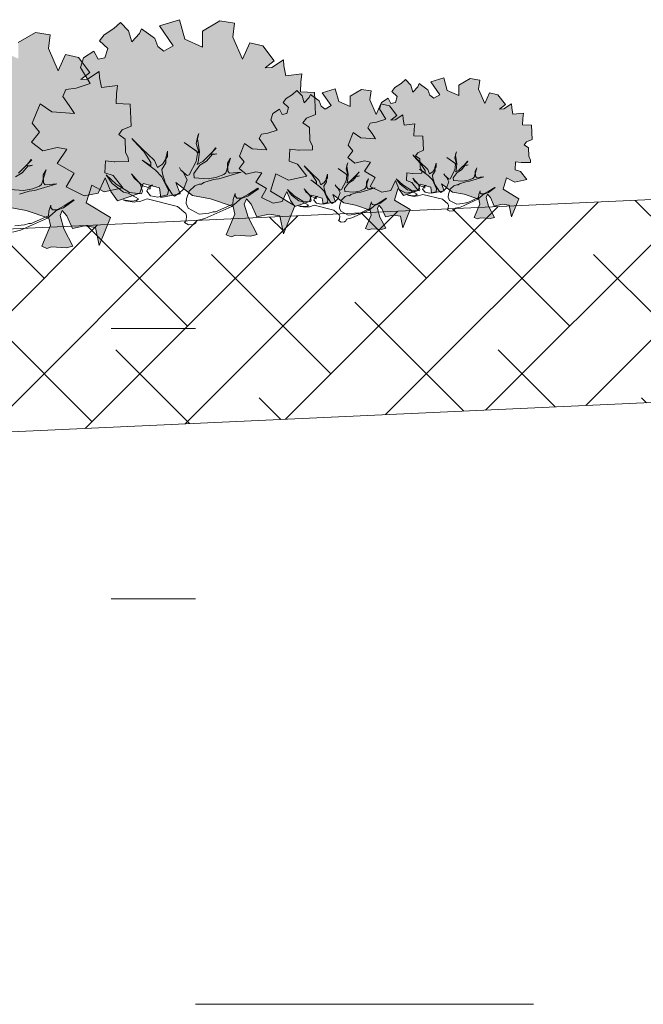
# Model space of a CAD drawing. Header units: metres. Extents: x 92403 to 95147, y 464428 to 465602.
# Tile 79 of 256: x 92442.26 to 92444.11, y 465157.86 to 465160.78. Entities that reach past the tile are written whole.
import ezdxf

# ---------------------------------------------------------------- set-up
doc = ezdxf.new("R2010")
doc.units = ezdxf.units.M
doc.linetypes.add('AL-NAP_LIJN', pattern=[15.25, 12, -1.5, 0.25, -1.5])
doc.linetypes.add('XX-AFBREEK', pattern=[7, 4, -1, 1, -1])
doc.layers.add('N-RO-GR-GROENSTROOK-A', color=7, linetype='CONTINUOUS', lineweight=0, true_color=0x5de817, transparency=0.7)
for name, color, linetype, lineweight in [('N-WE-GR-GRAS-A', 62, 'CONTINUOUS', 18), ('N-WE-VH-VERHARDING_FUNDERING-A-50', 252, 'CONTINUOUS', 18), ('X-XX-AL-AFBREEKLIJN-G', 7, 'XX-AFBREEK', 18), ('X-XX-AL-NAP-G', 7, 'AL-NAP_LIJN', 18), ('X-XX-AL-RMB - profiel', 7, 'CONTINUOUS', 9)]:
    doc.layers.add(name, color=color, linetype=linetype, lineweight=lineweight)

msp = doc.modelspace()

# ---------------------------------------------------------------- hatches: boundary and pattern name
at = {"layer": 'N-RO-GR-GROENSTROOK-A', "transparency": 33554508}
h = msp.add_hatch(color=256, dxfattribs=at)
h.dxf.hatch_style = 1
h.paths.add_polyline_path([(92442.771891, 465160.259046), (92442.825071, 465160.248911), (92442.891949, 465160.225905), (92442.897325, 465160.20391), (92442.870981, 465160.142797), (92442.88626, 465160.136211), (92442.90002, 465160.140937), (92442.943578, 465160.138147), (92442.962993, 465160.143631), (92442.935987, 465160.194705), (92442.925016, 465160.233536), (92442.931602, 465160.248815), (92442.945192, 465160.233366), (92442.961817, 465160.195293), (92442.998201, 465160.203055), (92443.030446, 465160.198747), (92443.040486, 465160.145396), (92443.074288, 465160.228455), (92443.002753, 465160.271519), (92443.018709, 465160.323356), (92443.055855, 465160.303811), (92443.110453, 465160.315714), (92443.082325, 465160.351983), (92443.05798, 465160.360598), (92443.05947, 465160.39615), (92443.084956, 465160.393189), (92443.087021, 465160.39295), (92443.127251, 465160.393833), (92443.127017, 465160.404474), (92443.119309, 465160.421531), (92443.118058, 465160.459948), (92443.098616, 465160.473856), (92443.108808, 465160.487439), (92443.135543, 465160.498627), (92443.132284, 465160.563576), (92443.091005, 465160.565306), (92443.092216, 465160.594192), (92443.095057, 465160.618558), (92443.047479, 465160.612696), (92443.041713, 465160.64266), (92443.04063, 465160.66025), (92443.006375, 465160.637201), (92442.986314, 465160.63634), (92443.013449, 465160.657069), (92442.97942, 465160.701442), (92442.941066, 465160.710905), (92442.919768, 465160.661911), (92442.891066, 465160.727927), (92442.896161, 465160.768827), (92442.852765, 465160.775883), (92442.801567, 465160.745688), (92442.801142, 465160.698307), (92442.748803, 465160.721581), (92442.733532, 465160.779178), (92442.674237, 465160.760582), (92442.714691, 465160.70193), (92442.686703, 465160.685688), (92442.668818, 465160.699531), (92442.660204, 465160.723592), (92442.655154, 465160.727208), (92442.621098, 465160.752334), (92442.614541, 465160.738599), (92442.592449, 465160.714123), (92442.582347, 465160.746102), (92442.558929, 465160.770652), (92442.538951, 465160.753158), (92442.510069, 465160.734204), (92442.496841, 465160.716428), (92442.520584, 465160.693436), (92442.51244, 465160.666673), (92442.491972, 465160.662294), (92442.479977, 465160.686365), (92442.449245, 465160.666703), (92442.440208, 465160.637228), (92442.468936, 465160.590459), (92442.427, 465160.576504), (92442.397185, 465160.572516), (92442.387477, 465160.551843), (92442.406631, 465160.524853), (92442.422293, 465160.501414), (92442.354865, 465160.505942), (92442.32077, 465160.530153), (92442.297548, 465160.472467), (92442.318292, 465160.446196), (92442.295203, 465160.416525), (92442.328183, 465160.390527), (92442.371533, 465160.401018), (92442.399391, 465160.39553), (92442.371373, 465160.353757), (92442.420897, 465160.325364), (92442.39811, 465160.284289), (92442.450566, 465160.257605), (92442.491984, 465160.265428), (92442.5134, 465160.311013), (92442.529924, 465160.270909), (92442.549813, 465160.24284), (92442.615779, 465160.265477), (92442.625557, 465160.294004), (92442.674185, 465160.281492), (92442.677426, 465160.253336), (92442.734829, 465160.264024), (92442.722168, 465160.297026), (92442.771904, 465160.259062)])
h = msp.add_hatch(color=256, dxfattribs=at)
h.dxf.hatch_style = 1
h.paths.add_polyline_path([(92442.226379, 465160.224613), (92442.279559, 465160.214478), (92442.346436, 465160.191472), (92442.351813, 465160.169477), (92442.325469, 465160.108364), (92442.340747, 465160.101778), (92442.354508, 465160.106504), (92442.398065, 465160.103714), (92442.417481, 465160.109198), (92442.390474, 465160.160272), (92442.379504, 465160.199104), (92442.38609, 465160.214382), (92442.399679, 465160.198933), (92442.416305, 465160.16086), (92442.452688, 465160.168622), (92442.484934, 465160.164314), (92442.494973, 465160.110963), (92442.528775, 465160.194022), (92442.457241, 465160.237086), (92442.473197, 465160.288923), (92442.510342, 465160.269378), (92442.564941, 465160.281281), (92442.536813, 465160.31755), (92442.512468, 465160.326165), (92442.513957, 465160.361717), (92442.539444, 465160.358756), (92442.541509, 465160.358517), (92442.581738, 465160.3594), (92442.581504, 465160.370041), (92442.573797, 465160.387098), (92442.572546, 465160.425515), (92442.553103, 465160.439423), (92442.563295, 465160.453006), (92442.590031, 465160.464194), (92442.586771, 465160.529143), (92442.545493, 465160.530873), (92442.546703, 465160.559759), (92442.549545, 465160.584125), (92442.501967, 465160.578263), (92442.496201, 465160.608227), (92442.495117, 465160.625818), (92442.460863, 465160.602768), (92442.440801, 465160.601907), (92442.467937, 465160.622636), (92442.433907, 465160.667009), (92442.395554, 465160.676472), (92442.374255, 465160.627478), (92442.345554, 465160.693494), (92442.350649, 465160.734394), (92442.307253, 465160.74145), (92442.256054, 465160.711255), (92442.255629, 465160.663874), (92442.20329, 465160.687148), (92442.18802, 465160.744745), (92442.128725, 465160.726149), (92442.169178, 465160.667497), (92442.14119, 465160.651256), (92442.123306, 465160.665099), (92442.114691, 465160.689159), (92442.109642, 465160.692775), (92442.075585, 465160.717901), (92442.069028, 465160.704166), (92442.046937, 465160.67969), (92442.036834, 465160.711669), (92442.013417, 465160.736219), (92441.993438, 465160.718725), (92441.964557, 465160.699772), (92441.951329, 465160.681995), (92441.975071, 465160.659003), (92441.966928, 465160.63224), (92441.946459, 465160.627861), (92441.934465, 465160.651932), (92441.903733, 465160.63227), (92441.894695, 465160.602796), (92441.923424, 465160.556026), (92441.881488, 465160.542071), (92441.851673, 465160.538083), (92441.841964, 465160.51741), (92441.861119, 465160.49042), (92441.876781, 465160.466981), (92441.809353, 465160.471509), (92441.775258, 465160.49572), (92441.752035, 465160.438034), (92441.77278, 465160.411764), (92441.749691, 465160.382092), (92441.78267, 465160.356094), (92441.826021, 465160.366586), (92441.853878, 465160.361097), (92441.825861, 465160.319325), (92441.875384, 465160.290931), (92441.852597, 465160.249856), (92441.905053, 465160.223173), (92441.946472, 465160.230995), (92441.967887, 465160.27658), (92441.984411, 465160.236476), (92442.004301, 465160.208408), (92442.070266, 465160.231045), (92442.080044, 465160.259572), (92442.128673, 465160.247059), (92442.131914, 465160.218903), (92442.189317, 465160.229591), (92442.176656, 465160.262593), (92442.226391, 465160.224629)])
h = msp.add_hatch(color=256, dxfattribs=at)
h.dxf.hatch_style = 1
h.paths.add_polyline_path([(92443.54084, 465160.26909), (92443.575418, 465160.2625), (92443.618901, 465160.247542), (92443.622397, 465160.233241), (92443.605268, 465160.193505), (92443.615202, 465160.189222), (92443.624149, 465160.192295), (92443.65247, 465160.190481), (92443.665095, 465160.194047), (92443.647535, 465160.227255), (92443.640402, 465160.252504), (92443.644684, 465160.262438), (92443.65352, 465160.252393), (92443.66433, 465160.227638), (92443.687987, 465160.232685), (92443.708953, 465160.229884), (92443.71548, 465160.195195), (92443.737459, 465160.2492), (92443.690947, 465160.2772), (92443.701321, 465160.310904), (92443.725473, 465160.298196), (92443.760973, 465160.305936), (92443.742685, 465160.329518), (92443.726855, 465160.335119), (92443.727824, 465160.358235), (92443.744395, 465160.35631), (92443.745738, 465160.356154), (92443.771895, 465160.356729), (92443.771743, 465160.363647), (92443.766731, 465160.374738), (92443.765918, 465160.399717), (92443.753277, 465160.40876), (92443.759903, 465160.417592), (92443.777287, 465160.424866), (92443.775167, 465160.467096), (92443.748328, 465160.468221), (92443.749115, 465160.487003), (92443.750963, 465160.502845), (92443.720028, 465160.499034), (92443.716278, 465160.518516), (92443.715574, 465160.529954), (92443.693302, 465160.514967), (92443.680258, 465160.514407), (92443.697901, 465160.527885), (92443.675775, 465160.556736), (92443.650837, 465160.56289), (92443.636989, 465160.531034), (92443.618327, 465160.573957), (92443.62164, 465160.600551), (92443.593424, 465160.605139), (92443.560135, 465160.585505), (92443.559858, 465160.554698), (92443.525828, 465160.569831), (92443.515899, 465160.607281), (92443.477345, 465160.59519), (92443.503648, 465160.557054), (92443.48545, 465160.546494), (92443.473821, 465160.555495), (92443.46822, 465160.571139), (92443.464937, 465160.57349), (92443.442794, 465160.589827), (92443.43853, 465160.580896), (92443.424166, 465160.564982), (92443.417598, 465160.585775), (92443.402371, 465160.601737), (92443.389382, 465160.590363), (92443.370603, 465160.578039), (92443.362002, 465160.566481), (92443.377439, 465160.551531), (92443.372144, 465160.53413), (92443.358836, 465160.531282), (92443.351037, 465160.546934), (92443.331055, 465160.534149), (92443.325179, 465160.514985), (92443.343858, 465160.484575), (92443.316591, 465160.475502), (92443.297205, 465160.472909), (92443.290893, 465160.459467), (92443.303347, 465160.441918), (92443.31353, 465160.426678), (92443.269689, 465160.429622), (92443.24752, 465160.445364), (92443.232421, 465160.407857), (92443.245909, 465160.390776), (92443.230896, 465160.371483), (92443.25234, 465160.354579), (92443.280526, 465160.361401), (92443.298639, 465160.357832), (92443.280422, 465160.330672), (92443.312623, 465160.31221), (92443.297806, 465160.285503), (92443.331913, 465160.268154), (92443.358844, 465160.27324), (92443.372768, 465160.302879), (92443.383512, 465160.276803), (92443.396444, 465160.258553), (92443.439335, 465160.273272), (92443.445693, 465160.29182), (92443.477311, 465160.283684), (92443.479418, 465160.265377), (92443.516742, 465160.272327), (92443.50851, 465160.293785), (92443.540848, 465160.269101)])
h = msp.add_hatch(color=256, dxfattribs=at)
h.dxf.hatch_style = 1
h.paths.add_polyline_path([(92443.219278, 465160.236745), (92443.253856, 465160.230155), (92443.297339, 465160.215197), (92443.300835, 465160.200896), (92443.283706, 465160.16116), (92443.293641, 465160.156878), (92443.302587, 465160.159951), (92443.330909, 465160.158136), (92443.343533, 465160.161703), (92443.325973, 465160.194911), (92443.31884, 465160.220159), (92443.323122, 465160.230093), (92443.331958, 465160.220048), (92443.342768, 465160.195293), (92443.366425, 465160.20034), (92443.387391, 465160.197539), (92443.393919, 465160.16285), (92443.415897, 465160.216855), (92443.369385, 465160.244856), (92443.379759, 465160.27856), (92443.403911, 465160.265851), (92443.439411, 465160.273591), (92443.421123, 465160.297173), (92443.405293, 465160.302774), (92443.406262, 465160.32589), (92443.422833, 465160.323966), (92443.424176, 465160.32381), (92443.450333, 465160.324384), (92443.450181, 465160.331303), (92443.445169, 465160.342394), (92443.444356, 465160.367372), (92443.431715, 465160.376415), (92443.438341, 465160.385247), (92443.455725, 465160.392521), (92443.453606, 465160.434751), (92443.426766, 465160.435876), (92443.427553, 465160.454658), (92443.429401, 465160.470501), (92443.398466, 465160.466689), (92443.394717, 465160.486172), (92443.394012, 465160.497609), (92443.37174, 465160.482622), (92443.358696, 465160.482062), (92443.376339, 465160.49554), (92443.354213, 465160.524392), (92443.329276, 465160.530545), (92443.315427, 465160.498689), (92443.296766, 465160.541613), (92443.300078, 465160.568206), (92443.271862, 465160.572794), (92443.238573, 465160.553161), (92443.238296, 465160.522354), (92443.204266, 465160.537486), (92443.194337, 465160.574936), (92443.155783, 465160.562845), (92443.182086, 465160.524709), (92443.163888, 465160.514149), (92443.15226, 465160.52315), (92443.146659, 465160.538794), (92443.143375, 465160.541145), (92443.121232, 465160.557482), (92443.116968, 465160.548551), (92443.102605, 465160.532637), (92443.096036, 465160.55343), (92443.080809, 465160.569392), (92443.06782, 465160.558018), (92443.049041, 465160.545694), (92443.04044, 465160.534136), (92443.055877, 465160.519186), (92443.050583, 465160.501785), (92443.037274, 465160.498938), (92443.029475, 465160.514589), (92443.009493, 465160.501805), (92443.003617, 465160.48264), (92443.022296, 465160.452231), (92442.995029, 465160.443157), (92442.975644, 465160.440564), (92442.969331, 465160.427122), (92442.981785, 465160.409573), (92442.991969, 465160.394333), (92442.948127, 465160.397277), (92442.925958, 465160.41302), (92442.910859, 465160.375512), (92442.924347, 465160.358431), (92442.909334, 465160.339139), (92442.930778, 465160.322235), (92442.958965, 465160.329056), (92442.977078, 465160.325488), (92442.95886, 465160.298327), (92442.991061, 465160.279865), (92442.976245, 465160.253158), (92443.010351, 465160.235809), (92443.037282, 465160.240895), (92443.051206, 465160.270534), (92443.06195, 465160.244458), (92443.074882, 465160.226208), (92443.117773, 465160.240927), (92443.124131, 465160.259475), (92443.155749, 465160.25134), (92443.157857, 465160.233033), (92443.19518, 465160.239982), (92443.186948, 465160.26144), (92443.219286, 465160.236756)])
at = {"layer": 'N-WE-VH-VERHARDING_FUNDERING-A-50'}
h = msp.add_hatch(dxfattribs=at)
h.set_pattern_fill('TEELAARDE', color=36, scale=0.2)
h.set_pattern_definition([(45, (0, 0), (-0.14142135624, 0.14142135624), []), (135, (0, 0), (-0.42426406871, 0.14142135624), [0.5, -0.3])])
h.paths.add_polyline_path([(92448.360369, 465160.318654), (92448.360369, 465160.188638), (92448.160369, 465160.185483), (92448.160369, 465159.715424), (92444.322317, 465159.654757), (92441.976219, 465159.547696), (92438.954113, 465159.536827), (92436.117246, 465159.606072), (92436.117246, 465159.738388), (92436.487967, 465159.745802), (92436.487967, 465159.91088), (92436.433058, 465159.91088), (92436.238058, 465160.10588), (92436.138058, 465160.10588), (92436.138058, 465160.20588), (92438.136717, 465160.155135), (92438.959699, 465160.136851), (92441.961458, 465160.147647), (92444.30389, 465160.254541), (92446.673889, 465160.292047)])

# ---------------------------------------------------------------- linework, layer by layer
at = {"layer": 'N-WE-GR-GRAS-A', "flags": 128}
msp.add_lwpolyline([(92436.132432, 465160.20588), (92438.136717, 465160.155135), (92438.959699, 465160.136851), (92441.961458, 465160.147647), (92444.30389, 465160.254541), (92446.673889, 465160.292047), (92448.360369, 465160.318654)], dxfattribs=at)
at = {"layer": 'X-XX-AL-AFBREEKLIJN-G', "color": 251, "flags": 128}
msp.add_lwpolyline([(92455.780853, 465157.864594), (92425.957967, 465157.864594)], dxfattribs=at)
at = {"layer": 'X-XX-AL-NAP-G', "color": 142, "flags": 128}
for points in [[(92456.280853, 465159.864594), (92424.856294, 465159.864594)], [(92456.280853, 465159.064594), (92424.856294, 465159.064594)]]:
    msp.add_lwpolyline(points, dxfattribs=at)
at = {"layer": 'X-XX-AL-RMB - profiel', "color": 251}
for points in [[(92442.771891, 465160.259046), (92442.825071, 465160.248911), (92442.891949, 465160.225905), (92442.897325, 465160.20391), (92442.870981, 465160.142797), (92442.88626, 465160.136211), (92442.90002, 465160.140937), (92442.943578, 465160.138147), (92442.962993, 465160.143631), (92442.935987, 465160.194705), (92442.925016, 465160.233536), (92442.931602, 465160.248815), (92442.945192, 465160.233366), (92442.961817, 465160.195293), (92442.998201, 465160.203055), (92443.030446, 465160.198747), (92443.040486, 465160.145396), (92443.074288, 465160.228455), (92443.002753, 465160.271519), (92443.018709, 465160.323356), (92443.055855, 465160.303811), (92443.110453, 465160.315714), (92443.082325, 465160.351983), (92443.05798, 465160.360598), (92443.05947, 465160.39615), (92443.084956, 465160.393189), (92443.087021, 465160.39295), (92443.127251, 465160.393833), (92443.127017, 465160.404474), (92443.119309, 465160.421531), (92443.118058, 465160.459948), (92443.098616, 465160.473856), (92443.108808, 465160.487439), (92443.135543, 465160.498627), (92443.132284, 465160.563576), (92443.091005, 465160.565306), (92443.092216, 465160.594192), (92443.095057, 465160.618558), (92443.047479, 465160.612696), (92443.041713, 465160.64266), (92443.04063, 465160.66025), (92443.006375, 465160.637201), (92442.986314, 465160.63634), (92443.013449, 465160.657069), (92442.97942, 465160.701442), (92442.941066, 465160.710905), (92442.919768, 465160.661911), (92442.891066, 465160.727927), (92442.896161, 465160.768827), (92442.852765, 465160.775883), (92442.801567, 465160.745688), (92442.801142, 465160.698307), (92442.748803, 465160.721581), (92442.733532, 465160.779178), (92442.674237, 465160.760582), (92442.714691, 465160.70193), (92442.686703, 465160.685688), (92442.668818, 465160.699531), (92442.660204, 465160.723592), (92442.655154, 465160.727208), (92442.621098, 465160.752334), (92442.614541, 465160.738599), (92442.592449, 465160.714123), (92442.582347, 465160.746102), (92442.558929, 465160.770652), (92442.538951, 465160.753158), (92442.510069, 465160.734204), (92442.496841, 465160.716428), (92442.520584, 465160.693436), (92442.51244, 465160.666673), (92442.491972, 465160.662294), (92442.479977, 465160.686365), (92442.449245, 465160.666703), (92442.440208, 465160.637228), (92442.468936, 465160.590459), (92442.427, 465160.576504), (92442.397185, 465160.572516), (92442.387477, 465160.551843), (92442.406631, 465160.524853), (92442.422293, 465160.501414), (92442.354865, 465160.505942), (92442.32077, 465160.530153), (92442.297548, 465160.472467), (92442.318292, 465160.446196), (92442.295203, 465160.416525), (92442.328183, 465160.390527), (92442.371533, 465160.401018), (92442.399391, 465160.39553), (92442.371373, 465160.353757), (92442.420897, 465160.325364), (92442.39811, 465160.284289), (92442.450566, 465160.257605), (92442.491984, 465160.265428), (92442.5134, 465160.311013), (92442.529924, 465160.270909), (92442.549813, 465160.24284), (92442.615779, 465160.265477), (92442.625557, 465160.294004), (92442.674185, 465160.281492), (92442.677426, 465160.253336), (92442.734829, 465160.264024), (92442.722168, 465160.297026), (92442.771904, 465160.259062)], [(92443.54084, 465160.26909), (92443.575418, 465160.2625), (92443.618901, 465160.247542), (92443.622397, 465160.233241), (92443.605268, 465160.193505), (92443.615202, 465160.189222), (92443.624149, 465160.192295), (92443.65247, 465160.190481), (92443.665095, 465160.194047), (92443.647535, 465160.227255), (92443.640402, 465160.252504), (92443.644684, 465160.262438), (92443.65352, 465160.252393), (92443.66433, 465160.227638), (92443.687987, 465160.232685), (92443.708953, 465160.229884), (92443.71548, 465160.195195), (92443.737459, 465160.2492), (92443.690947, 465160.2772), (92443.701321, 465160.310904), (92443.725473, 465160.298196), (92443.760973, 465160.305936), (92443.742685, 465160.329518), (92443.726855, 465160.335119), (92443.727824, 465160.358235), (92443.744395, 465160.35631), (92443.745738, 465160.356154), (92443.771895, 465160.356729), (92443.771743, 465160.363647), (92443.766731, 465160.374738), (92443.765918, 465160.399717), (92443.753277, 465160.40876), (92443.759903, 465160.417592), (92443.777287, 465160.424866), (92443.775167, 465160.467096), (92443.748328, 465160.468221), (92443.749115, 465160.487003), (92443.750963, 465160.502845), (92443.720028, 465160.499034), (92443.716278, 465160.518516), (92443.715574, 465160.529954), (92443.693302, 465160.514967), (92443.680258, 465160.514407), (92443.697901, 465160.527885), (92443.675775, 465160.556736), (92443.650837, 465160.56289), (92443.636989, 465160.531034), (92443.618327, 465160.573957), (92443.62164, 465160.600551), (92443.593424, 465160.605139), (92443.560135, 465160.585505), (92443.559858, 465160.554698), (92443.525828, 465160.569831), (92443.515899, 465160.607281), (92443.477345, 465160.59519), (92443.503648, 465160.557054), (92443.48545, 465160.546494), (92443.473821, 465160.555495), (92443.46822, 465160.571139), (92443.464937, 465160.57349), (92443.442794, 465160.589827), (92443.43853, 465160.580896), (92443.424166, 465160.564982), (92443.417598, 465160.585775), (92443.402371, 465160.601737), (92443.389382, 465160.590363), (92443.370603, 465160.578039), (92443.362002, 465160.566481), (92443.377439, 465160.551531), (92443.372144, 465160.53413), (92443.358836, 465160.531282), (92443.351037, 465160.546934), (92443.331055, 465160.534149), (92443.325179, 465160.514985), (92443.343858, 465160.484575), (92443.316591, 465160.475502), (92443.297205, 465160.472909), (92443.290893, 465160.459467), (92443.303347, 465160.441918), (92443.31353, 465160.426678), (92443.269689, 465160.429622), (92443.24752, 465160.445364), (92443.232421, 465160.407857), (92443.245909, 465160.390776), (92443.230896, 465160.371483), (92443.25234, 465160.354579), (92443.280526, 465160.361401), (92443.298639, 465160.357832), (92443.280422, 465160.330672), (92443.312623, 465160.31221), (92443.297806, 465160.285503), (92443.331913, 465160.268154), (92443.358844, 465160.27324), (92443.372768, 465160.302879), (92443.383512, 465160.276803), (92443.396444, 465160.258553), (92443.439335, 465160.273272), (92443.445693, 465160.29182), (92443.477311, 465160.283684), (92443.479418, 465160.265377), (92443.516742, 465160.272327), (92443.50851, 465160.293785), (92443.540848, 465160.269101)], [(92443.219278, 465160.236745), (92443.253856, 465160.230155), (92443.297339, 465160.215197), (92443.300835, 465160.200896), (92443.283706, 465160.16116), (92443.293641, 465160.156878), (92443.302587, 465160.159951), (92443.330909, 465160.158136), (92443.343533, 465160.161703), (92443.325973, 465160.194911), (92443.31884, 465160.220159), (92443.323122, 465160.230093), (92443.331958, 465160.220048), (92443.342768, 465160.195293), (92443.366425, 465160.20034), (92443.387391, 465160.197539), (92443.393919, 465160.16285), (92443.415897, 465160.216855), (92443.369385, 465160.244856), (92443.379759, 465160.27856), (92443.403911, 465160.265851), (92443.439411, 465160.273591), (92443.421123, 465160.297173), (92443.405293, 465160.302774), (92443.406262, 465160.32589), (92443.422833, 465160.323966), (92443.424176, 465160.32381), (92443.450333, 465160.324384), (92443.450181, 465160.331303), (92443.445169, 465160.342394), (92443.444356, 465160.367372), (92443.431715, 465160.376415), (92443.438341, 465160.385247), (92443.455725, 465160.392521), (92443.453606, 465160.434751), (92443.426766, 465160.435876), (92443.427553, 465160.454658), (92443.429401, 465160.470501), (92443.398466, 465160.466689), (92443.394717, 465160.486172), (92443.394012, 465160.497609), (92443.37174, 465160.482622), (92443.358696, 465160.482062), (92443.376339, 465160.49554), (92443.354213, 465160.524392), (92443.329276, 465160.530545), (92443.315427, 465160.498689), (92443.296766, 465160.541613), (92443.300078, 465160.568206), (92443.271862, 465160.572794), (92443.238573, 465160.553161), (92443.238296, 465160.522354), (92443.204266, 465160.537486), (92443.194337, 465160.574936), (92443.155783, 465160.562845), (92443.182086, 465160.524709), (92443.163888, 465160.514149), (92443.15226, 465160.52315), (92443.146659, 465160.538794), (92443.143375, 465160.541145), (92443.121232, 465160.557482), (92443.116968, 465160.548551), (92443.102605, 465160.532637), (92443.096036, 465160.55343), (92443.080809, 465160.569392), (92443.06782, 465160.558018), (92443.049041, 465160.545694), (92443.04044, 465160.534136), (92443.055877, 465160.519186), (92443.050583, 465160.501785), (92443.037274, 465160.498938), (92443.029475, 465160.514589), (92443.009493, 465160.501805), (92443.003617, 465160.48264), (92443.022296, 465160.452231), (92442.995029, 465160.443157), (92442.975644, 465160.440564), (92442.969331, 465160.427122), (92442.981785, 465160.409573), (92442.991969, 465160.394333), (92442.948127, 465160.397277), (92442.925958, 465160.41302), (92442.910859, 465160.375512), (92442.924347, 465160.358431), (92442.909334, 465160.339139), (92442.930778, 465160.322235), (92442.958965, 465160.329056), (92442.977078, 465160.325488), (92442.95886, 465160.298327), (92442.991061, 465160.279865), (92442.976245, 465160.253158), (92443.010351, 465160.235809), (92443.037282, 465160.240895), (92443.051206, 465160.270534), (92443.06195, 465160.244458), (92443.074882, 465160.226208), (92443.117773, 465160.240927), (92443.124131, 465160.259475), (92443.155749, 465160.25134), (92443.157857, 465160.233033), (92443.19518, 465160.239982), (92443.186948, 465160.26144), (92443.219286, 465160.236756)]]:
    msp.add_lwpolyline(points, close=True, dxfattribs=at)
for points in [[(92442.226379, 465160.224613), (92442.279559, 465160.214478), (92442.346436, 465160.191472), (92442.351813, 465160.169477), (92442.325469, 465160.108364), (92442.340747, 465160.101778), (92442.354508, 465160.106504), (92442.398065, 465160.103714), (92442.417481, 465160.109198), (92442.390474, 465160.160272), (92442.379504, 465160.199104), (92442.38609, 465160.214382), (92442.399679, 465160.198933), (92442.416305, 465160.16086), (92442.452688, 465160.168622), (92442.484934, 465160.164314), (92442.494973, 465160.110963), (92442.528775, 465160.194022), (92442.457241, 465160.237086), (92442.473197, 465160.288923), (92442.510342, 465160.269378), (92442.564941, 465160.281281), (92442.536813, 465160.31755), (92442.512468, 465160.326165), (92442.513957, 465160.361717), (92442.539444, 465160.358756), (92442.541509, 465160.358517), (92442.581738, 465160.3594), (92442.581504, 465160.370041), (92442.573797, 465160.387098), (92442.572546, 465160.425515), (92442.553103, 465160.439423), (92442.563295, 465160.453006), (92442.590031, 465160.464194), (92442.586771, 465160.529143), (92442.545493, 465160.530873), (92442.546703, 465160.559759), (92442.549545, 465160.584125), (92442.501967, 465160.578263), (92442.496201, 465160.608227), (92442.495117, 465160.625818), (92442.460863, 465160.602768), (92442.440801, 465160.601907), (92442.467937, 465160.622636), (92442.433907, 465160.667009), (92442.395554, 465160.676472), (92442.374255, 465160.627478), (92442.345554, 465160.693494), (92442.350649, 465160.734394), (92442.307253, 465160.74145), (92442.256054, 465160.711255)], [(92442.748282, 465160.178658), (92442.752926, 465160.184742), (92442.753808, 465160.19851), (92442.751567, 465160.205034), (92442.726875, 465160.226289), (92442.637903, 465160.248472), (92442.615649, 465160.24139), (92442.608765, 465160.241831), (92442.59956, 465160.239231), (92442.573184, 465160.242515), (92442.56594, 465160.245638), (92442.592315, 465160.242353), (92442.605723, 465160.244153), (92442.611888, 465160.249075), (92442.581031, 465160.265408), (92442.566902, 465160.268972), (92442.533445, 465160.294511), (92442.516438, 465160.319528), (92442.546053, 465160.292108), (92442.584873, 465160.267289), (92442.620815, 465160.263923), (92442.623937, 465160.271167), (92442.616855, 465160.293421), (92442.591083, 465160.322722), (92442.599767, 465160.308872), (92442.624459, 465160.287617), (92442.640108, 465160.282893), (92442.652797, 465160.290055), (92442.646633, 465160.285133), (92442.646192, 465160.278249), (92442.639307, 465160.27869), (92442.636185, 465160.271446), (92442.64755, 465160.257957), (92442.668562, 465160.253952), (92442.697701, 465160.260593), (92442.700103, 465160.2732), (92442.680936, 465160.314307), (92442.661967, 465160.333601), (92442.622426, 465160.363783), (92442.64792, 465160.34673), (92442.648, 465160.356296), (92442.627232, 465160.388998), (92442.596897, 465160.421781), (92442.591975, 465160.427945), (92442.621949, 465160.397844), (92442.659528, 465160.361938), (92442.667771, 465160.341205), (92442.682781, 465160.351409), (92442.697513, 465160.373861), (92442.698034, 465160.390311), (92442.692509, 465160.37046), (92442.693148, 465160.355531), (92442.680738, 465160.33612), (92442.682538, 465160.322712), (92442.691861, 465160.293934), (92442.71263, 465160.261232), (92442.718713, 465160.256588), (92442.732562, 465160.265272), (92442.744531, 465160.277799), (92442.755861, 465160.305254), (92442.743055, 465160.32947), (92442.736972, 465160.334113), (92442.733211, 465160.341798), (92442.736972, 465160.334113), (92442.755582, 465160.317501), (92442.762106, 465160.319742), (92442.782722, 465160.359363), (92442.786367, 465160.383057), (92442.782606, 465160.390743), (92442.746467, 465160.415922), (92442.791731, 465160.383777), (92442.782408, 465160.412556), (92442.787574, 465160.435089), (92442.790696, 465160.442333), (92442.785972, 465160.426684), (92442.792532, 465160.38798), (92442.788446, 465160.357402), (92442.785323, 465160.350158), (92442.801854, 465160.359202), (92442.841602, 465160.398661), (92442.840082, 465160.399822), (92442.826151, 465160.381572), (92442.834556, 465160.379971), (92442.843762, 465160.382571), (92442.830354, 465160.380772), (92442.812581, 465160.360641), (92442.793728, 465160.348556), (92442.775154, 465160.324223), (92442.776954, 465160.310815), (92442.818259, 465160.308169), (92442.843554, 465160.312929), (92442.864288, 465160.321172), (92442.870452, 465160.326094), (92442.883824, 465160.368838), (92442.874898, 465160.35399), (92442.876616, 465160.331016), (92442.881538, 465160.324853), (92442.915239, 465160.328011), (92442.849637, 465160.308286), (92442.833547, 465160.306126), (92442.804769, 465160.296804), (92442.798605, 465160.291881), (92442.79172, 465160.292322), (92442.778673, 465160.287841), (92442.7617, 465160.271913), (92442.753854, 465160.24902), (92442.752971, 465160.235252), (92442.758973, 465160.221043), (92442.791351, 465160.203549), (92442.819688, 465160.205987), (92442.832737, 465160.210469), (92442.839621, 465160.210027), (92442.891095, 465160.233316), (92442.891977, 465160.247084), (92442.897862, 465160.264254), (92442.897421, 465160.25737), (92442.902343, 465160.251205), (92442.918793, 465160.250684), (92442.935684, 465160.257046), (92442.966865, 465160.278976), (92442.965344, 465160.280137), (92442.937646, 465160.262769), (92442.917272, 465160.251845), (92442.887972, 465160.226072), (92442.80808, 465160.190779), (92442.784305, 465160.184858), (92442.781182, 465160.177614), (92442.775018, 465160.172692), (92442.760089, 465160.172053), (92442.748282, 465160.178658)], [(92443.525489, 465160.216822), (92443.528508, 465160.220777), (92443.529082, 465160.229729), (92443.527625, 465160.233971), (92443.51157, 465160.247792), (92443.453721, 465160.262215), (92443.439251, 465160.25761), (92443.434775, 465160.257897), (92443.428789, 465160.256206), (92443.41164, 465160.258342), (92443.40693, 465160.260372), (92443.424079, 465160.258237), (92443.432797, 465160.259407), (92443.436805, 465160.262607), (92443.416742, 465160.273227), (92443.407556, 465160.275544), (92443.385802, 465160.292149), (92443.374743, 465160.308416), (92443.393999, 465160.290587), (92443.41924, 465160.27445), (92443.442609, 465160.272261), (92443.44464, 465160.276971), (92443.440035, 465160.291441), (92443.423278, 465160.310492), (92443.428924, 465160.301487), (92443.444979, 465160.287667), (92443.455154, 465160.284595), (92443.463404, 465160.289252), (92443.459396, 465160.286052), (92443.45911, 465160.281576), (92443.454633, 465160.281863), (92443.452603, 465160.277153), (92443.459993, 465160.268382), (92443.473655, 465160.265778), (92443.492601, 465160.270096), (92443.494163, 465160.278293), (92443.481701, 465160.305021), (92443.469367, 465160.317566), (92443.443657, 465160.33719), (92443.460233, 465160.326103), (92443.460286, 465160.332322), (92443.446782, 465160.353585), (92443.427058, 465160.374901), (92443.423858, 465160.378909), (92443.443347, 465160.359337), (92443.467781, 465160.335991), (92443.473141, 465160.32251), (92443.4829, 465160.329145), (92443.492479, 465160.343743), (92443.492818, 465160.354439), (92443.489225, 465160.341532), (92443.489641, 465160.331825), (92443.481572, 465160.319204), (92443.482742, 465160.310486), (92443.488804, 465160.291774), (92443.502308, 465160.270512), (92443.506263, 465160.267492), (92443.515268, 465160.273139), (92443.52305, 465160.281283), (92443.530417, 465160.299134), (92443.522091, 465160.31488), (92443.518135, 465160.317899), (92443.51569, 465160.322896), (92443.518135, 465160.317899), (92443.530235, 465160.307098), (92443.534477, 465160.308555), (92443.547882, 465160.334317), (92443.550252, 465160.349723), (92443.547806, 465160.35472), (92443.524309, 465160.371091), (92443.553739, 465160.350191), (92443.547678, 465160.368902), (92443.551037, 465160.383553), (92443.553067, 465160.388263), (92443.549995, 465160.378088), (92443.55426, 465160.352923), (92443.551603, 465160.333041), (92443.549573, 465160.328331), (92443.560322, 465160.334212), (92443.586166, 465160.359868), (92443.585177, 465160.360623), (92443.57612, 465160.348757), (92443.581585, 465160.347715), (92443.58757, 465160.349406), (92443.578852, 465160.348236), (92443.567296, 465160.335147), (92443.555038, 465160.32729), (92443.542961, 465160.311468), (92443.544132, 465160.30275), (92443.570988, 465160.30103), (92443.587435, 465160.304125), (92443.600916, 465160.309484), (92443.604924, 465160.312685), (92443.613619, 465160.340477), (92443.607815, 465160.330823), (92443.608932, 465160.315885), (92443.612133, 465160.311878), (92443.634045, 465160.313931), (92443.59139, 465160.301106), (92443.580929, 465160.299702), (92443.562217, 465160.29364), (92443.558209, 465160.29044), (92443.553733, 465160.290726), (92443.545249, 465160.287813), (92443.534214, 465160.277456), (92443.529112, 465160.262571), (92443.528538, 465160.253619), (92443.532441, 465160.24438), (92443.553492, 465160.233006), (92443.571918, 465160.234591), (92443.580402, 465160.237505), (92443.584878, 465160.237218), (92443.618346, 465160.25236), (92443.618919, 465160.261313), (92443.622746, 465160.272477), (92443.622459, 465160.268), (92443.62566, 465160.263992), (92443.636356, 465160.263653), (92443.647338, 465160.26779), (92443.667612, 465160.282048), (92443.666623, 465160.282803), (92443.648614, 465160.271511), (92443.635367, 465160.264408), (92443.616316, 465160.24765), (92443.56437, 465160.224703), (92443.548911, 465160.220853), (92443.546881, 465160.216143), (92443.542873, 465160.212942), (92443.533166, 465160.212527), (92443.525489, 465160.216822)], [(92442.256341, 465160.324769), (92442.29609, 465160.364228), (92442.294569, 465160.365389), (92442.280639, 465160.34714), (92442.289044, 465160.345538), (92442.298249, 465160.348138), (92442.284841, 465160.346339), (92442.267068, 465160.326208), (92442.248216, 465160.314123)], [(92443.203927, 465160.184477), (92443.206947, 465160.188433), (92443.20752, 465160.197384), (92443.206063, 465160.201627), (92443.190008, 465160.215447), (92443.132159, 465160.22987), (92443.117689, 465160.225265), (92443.113213, 465160.225552), (92443.107228, 465160.223861), (92443.090078, 465160.225997), (92443.085368, 465160.228028), (92443.102517, 465160.225892), (92443.111235, 465160.227062), (92443.115243, 465160.230262), (92443.09518, 465160.240882), (92443.085994, 465160.243199), (92443.06424, 465160.259804), (92443.053181, 465160.276071), (92443.072437, 465160.258242), (92443.097679, 465160.242105), (92443.121048, 465160.239917), (92443.123078, 465160.244626), (92443.118473, 465160.259096), (92443.101716, 465160.278147), (92443.107362, 465160.269143), (92443.123417, 465160.255322), (92443.133592, 465160.25225), (92443.141842, 465160.256908), (92443.137835, 465160.253707), (92443.137548, 465160.249231), (92443.133072, 465160.249518), (92443.131041, 465160.244808), (92443.138431, 465160.236037), (92443.152093, 465160.233433), (92443.171039, 465160.237751), (92443.172601, 465160.245948), (92443.160139, 465160.272676), (92443.147805, 465160.285221), (92443.122096, 465160.304846), (92443.138671, 465160.293758), (92443.138724, 465160.299977), (92443.12522, 465160.32124), (92443.105496, 465160.342556), (92443.102296, 465160.346564), (92443.121785, 465160.326992), (92443.146219, 465160.303646), (92443.151579, 465160.290165), (92443.161338, 465160.2968), (92443.170917, 465160.311399), (92443.171256, 465160.322094), (92443.167664, 465160.309187), (92443.168079, 465160.29948), (92443.16001, 465160.286859), (92443.161181, 465160.278141), (92443.167242, 465160.25943), (92443.180746, 465160.238167), (92443.184702, 465160.235147), (92443.193706, 465160.240794), (92443.201488, 465160.248938), (92443.208855, 465160.26679), (92443.200529, 465160.282535), (92443.196573, 465160.285554), (92443.194128, 465160.290551), (92443.196573, 465160.285554), (92443.208673, 465160.274753), (92443.212915, 465160.27621), (92443.22632, 465160.301972), (92443.22869, 465160.317378), (92443.226244, 465160.322375), (92443.202747, 465160.338746), (92443.232178, 465160.317846), (92443.226116, 465160.336558), (92443.229475, 465160.351209), (92443.231505, 465160.355919), (92443.228433, 465160.345744), (92443.232698, 465160.320578), (92443.230042, 465160.300696), (92443.228011, 465160.295986), (92443.23876, 465160.301867), (92443.264604, 465160.327523), (92443.263615, 465160.328278), (92443.254558, 465160.316412), (92443.260023, 465160.315371), (92443.266008, 465160.317062), (92443.25729, 465160.315892), (92443.245734, 465160.302803), (92443.233476, 465160.294945), (92443.221399, 465160.279124), (92443.22257, 465160.270406), (92443.249426, 465160.268685), (92443.265873, 465160.27178), (92443.279354, 465160.27714), (92443.283362, 465160.28034), (92443.292057, 465160.308133), (92443.286253, 465160.298478), (92443.28737, 465160.283541), (92443.290571, 465160.279533), (92443.312483, 465160.281586), (92443.269828, 465160.268761), (92443.259367, 465160.267357), (92443.240655, 465160.261296), (92443.236647, 465160.258095), (92443.232171, 465160.258382), (92443.223687, 465160.255468), (92443.212652, 465160.245111), (92443.20755, 465160.230227), (92443.206976, 465160.221274), (92443.210879, 465160.212036), (92443.231931, 465160.200661), (92443.250356, 465160.202246), (92443.25884, 465160.20516), (92443.263316, 465160.204873), (92443.296784, 465160.220015), (92443.297358, 465160.228968), (92443.301184, 465160.240132), (92443.300897, 465160.235656), (92443.304098, 465160.231647), (92443.314794, 465160.231308), (92443.325776, 465160.235445), (92443.34605, 465160.249704), (92443.345062, 465160.250459), (92443.327052, 465160.239166), (92443.313805, 465160.232063), (92443.294754, 465160.215306), (92443.242808, 465160.192358), (92443.227349, 465160.188508), (92443.225319, 465160.183798), (92443.221311, 465160.180598), (92443.211604, 465160.180182), (92443.203927, 465160.184477)], [(92442.231442, 465160.276382), (92442.272746, 465160.273736), (92442.298042, 465160.278496), (92442.318775, 465160.286739), (92442.32494, 465160.291661), (92442.338312, 465160.334405), (92442.329385, 465160.319557), (92442.331104, 465160.296583), (92442.336026, 465160.29042), (92442.369727, 465160.293578), (92442.304125, 465160.273853), (92442.288035, 465160.271693), (92442.259257, 465160.262371)], [(92442.245838, 465160.169116), (92442.274176, 465160.171554), (92442.287225, 465160.176036), (92442.294108, 465160.175595), (92442.345582, 465160.198883), (92442.346464, 465160.212652), (92442.352349, 465160.229821), (92442.351908, 465160.222937), (92442.356831, 465160.216773), (92442.373281, 465160.216251), (92442.390171, 465160.222613), (92442.421353, 465160.244543), (92442.419832, 465160.245704), (92442.392133, 465160.228336), (92442.37176, 465160.217412), (92442.34246, 465160.191639), (92442.262567, 465160.156346), (92442.238793, 465160.150425)]]:
    msp.add_lwpolyline(points, dxfattribs=at)
at = {"layer": 'X-XX-AL-RMB - profiel', "flags": 128}
msp.add_lwpolyline([(92448.160369, 465159.715424), (92446.683383, 465159.692122), (92444.322317, 465159.654757), (92441.976219, 465159.547696), (92438.954113, 465159.536827), (92438.122461, 465159.555303), (92436.117246, 465159.606072), (92436.117246, 465159.738388)], dxfattribs=at)

doc.saveas('drawing.dxf')
